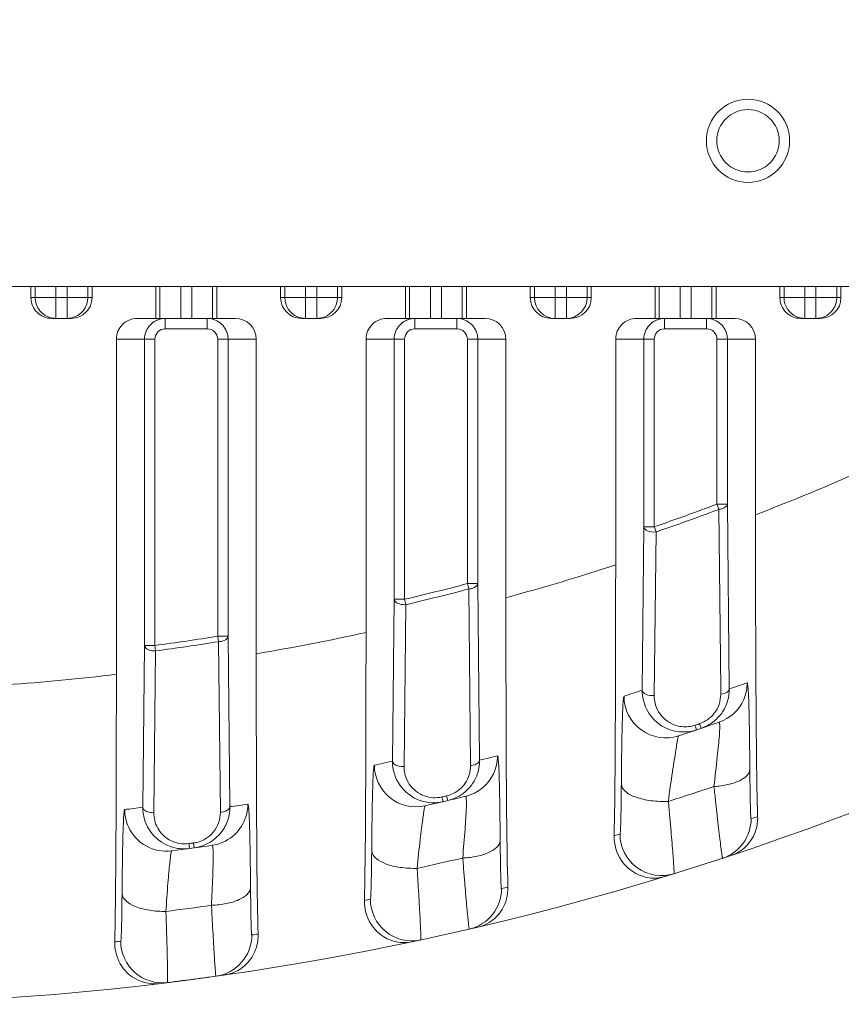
# Model space of a CAD drawing. Header units: millimetres. Extents: x 29170 to 33192, y 579 to 3108.
# Tile 84 of 256: x 29546 to 29586, y 1929 to 1977. Entities that reach past the tile are written whole.
import ezdxf

# ---------------------------------------------------------------- set-up
doc = ezdxf.new("R2010")
doc.units = ezdxf.units.MM
doc.layers.add('细实线', color=7, linetype='Continuous', lineweight=13)

msp = doc.modelspace()

# ---------------------------------------------------------------- linework, layer by layer
at = {"layer": '细实线'}
for p, q in [((29483.189, 1963.685), (29588.901, 1963.685)), ((29546.576, 1963.685), (29546.576, 1963.148)), ((29546.777, 1963.148), (29546.777, 1963.685)), ((29547.777, 1962.148), (29547.777, 1963.685)), ((29548.312, 1962.148), (29548.312, 1963.685)), ((29549.312, 1963.685), (29549.312, 1963.148)), ((29549.513, 1963.148), (29549.513, 1963.685)), ((29552.576, 1963.685), (29552.576, 1962.148)), ((29552.777, 1962.148), (29552.777, 1963.685)), ((29553.777, 1962.148), (29553.777, 1963.685)), ((29554.312, 1963.685), (29554.312, 1962.148)), ((29555.312, 1963.685), (29555.312, 1962.148)), ((29555.513, 1962.148), (29555.513, 1963.685)), ((29558.576, 1963.685), (29558.576, 1963.148)), ((29558.777, 1963.148), (29558.777, 1963.685)), ((29559.777, 1962.148), (29559.777, 1963.685)), ((29560.312, 1963.148), (29560.312, 1963.685)), ((29561.312, 1963.685), (29561.312, 1963.148)), ((29561.513, 1963.148), (29561.513, 1963.685)), ((29564.576, 1963.685), (29564.576, 1962.148)), ((29564.777, 1962.148), (29564.777, 1963.685)), ((29565.777, 1963.685), (29565.777, 1962.148)), ((29566.312, 1963.685), (29566.312, 1962.148)), ((29567.312, 1963.685), (29567.312, 1962.148)), ((29567.513, 1962.148), (29567.513, 1963.685)), ((29570.576, 1963.685), (29570.576, 1963.148)), ((29570.777, 1963.148), (29570.777, 1963.685)), ((29571.777, 1963.685), (29571.777, 1962.148)), ((29572.312, 1962.148), (29572.312, 1963.685)), ((29573.312, 1963.685), (29573.312, 1963.148)), ((29573.513, 1963.148), (29573.513, 1963.685)), ((29576.576, 1963.685), (29576.576, 1962.148)), ((29576.777, 1962.148), (29576.777, 1963.685)), ((29577.777, 1963.685), (29577.777, 1962.148)), ((29578.312, 1962.148), (29578.312, 1963.685)), ((29579.312, 1963.685), (29579.312, 1962.148)), ((29579.513, 1962.148), (29579.513, 1963.685)), ((29582.576, 1963.685), (29582.576, 1963.148)), ((29582.777, 1963.685), (29582.777, 1963.148)), ((29583.777, 1962.148), (29583.777, 1963.685)), ((29584.312, 1962.148), (29584.312, 1963.685)), ((29585.312, 1963.148), (29585.312, 1963.685)), ((29585.513, 1963.148), (29585.513, 1963.685)), ((29549.513, 1963.148), (29546.576, 1963.148)), ((29561.513, 1963.148), (29558.576, 1963.148)), ((29560.312, 1962.148), (29560.312, 1963.148)), ((29570.576, 1963.148), (29573.513, 1963.148)), ((29585.513, 1963.148), (29582.576, 1963.148)), ((29548.513, 1962.148), (29547.577, 1962.148)), ((29551.683, 1962.148), (29556.406, 1962.148)), ((29553.036, 1962.148), (29553.036, 1961.648)), ((29555.053, 1962.148), (29555.053, 1961.648)), ((29560.513, 1962.148), (29559.577, 1962.148)), ((29563.683, 1962.148), (29568.406, 1962.148)), ((29565.036, 1962.148), (29565.036, 1961.648)), ((29567.053, 1962.148), (29567.053, 1961.648)), ((29571.577, 1962.148), (29572.513, 1962.148)), ((29575.683, 1962.148), (29580.406, 1962.148)), ((29577.036, 1962.148), (29577.036, 1961.648)), ((29579.053, 1962.148), (29579.053, 1961.648)), ((29584.513, 1962.148), (29583.577, 1962.148)), ((29553.036, 1961.648), (29555.053, 1961.648)), ((29565.036, 1961.648), (29567.053, 1961.648)), ((29577.036, 1961.648), (29579.053, 1961.648)), ((29550.683, 1961.148), (29552.536, 1961.148)), ((29550.683, 1961.148), (29550.683, 1945.046)), ((29552.036, 1946.432), (29552.036, 1961.148)), ((29552.536, 1946.432), (29552.536, 1961.148)), ((29557.406, 1961.148), (29555.553, 1961.148)), ((29555.553, 1961.148), (29555.553, 1946.875)), ((29556.053, 1961.148), (29556.053, 1946.875)), ((29557.406, 1946.032), (29557.406, 1961.148)), ((29562.683, 1961.148), (29564.536, 1961.148)), ((29562.683, 1961.148), (29562.683, 1947.057)), ((29564.036, 1948.65), (29564.036, 1961.148)), ((29564.536, 1948.65), (29564.536, 1961.148)), ((29567.553, 1961.148), (29569.406, 1961.148)), ((29567.553, 1961.148), (29567.553, 1949.404)), ((29568.053, 1961.148), (29568.053, 1949.404)), ((29569.406, 1948.728), (29569.406, 1961.148)), ((29574.683, 1961.148), (29576.536, 1961.148)), ((29574.683, 1961.148), (29574.683, 1950.307)), ((29576.036, 1952.134), (29576.036, 1961.148)), ((29576.536, 1952.137), (29576.536, 1961.148)), ((29579.553, 1961.148), (29581.406, 1961.148)), ((29579.553, 1961.148), (29579.553, 1953.219)), ((29580.053, 1961.148), (29580.053, 1953.222)), ((29581.406, 1952.715), (29581.406, 1961.148)), ((29580.053, 1953.222), (29579.553, 1953.222)), ((29579.553, 1953.222), (29579.646, 1952.974)), ((29579.645, 1952.973), (29579.73, 1944.339)), ((29580.053, 1953.222), (29580.145, 1944.343)), ((29575.955, 1944.279), (29576.036, 1952.134)), ((29576.536, 1952.135), (29576.036, 1952.135)), ((29576.623, 1951.884), (29576.536, 1952.135)), ((29576.536, 1944.027), (29576.622, 1951.884)), ((29568.053, 1949.404), (29567.553, 1949.404)), ((29567.553, 1949.404), (29567.621, 1949.147)), ((29567.619, 1949.147), (29567.707, 1940.662)), ((29568.053, 1949.404), (29568.143, 1940.92)), ((29563.954, 1940.875), (29564.036, 1948.65)), ((29564.536, 1948.65), (29564.036, 1948.65)), ((29564.597, 1948.392), (29564.536, 1948.65)), ((29564.511, 1940.616), (29564.596, 1948.392)), ((29556.053, 1946.875), (29555.553, 1946.875)), ((29555.553, 1946.875), (29555.595, 1946.613)), ((29556.053, 1946.875), (29556.142, 1938.684)), ((29551.952, 1938.658), (29552.036, 1946.432)), ((29552.536, 1946.432), (29552.036, 1946.432)), ((29552.571, 1946.169), (29552.536, 1946.432)), ((29555.594, 1946.613), (29555.681, 1938.422)), ((29552.485, 1938.395), (29552.571, 1946.169)), ((29579.73, 1944.339), (29579.732, 1944.093)), ((29578.535, 1942.48), (29578.495, 1942.599)), ((29578.57, 1942.376), (29578.535, 1942.48)), ((29578.795, 1942.451), (29578.72, 1942.674)), ((29566.363, 1939.029), (29566.334, 1939.152)), ((29566.613, 1938.975), (29566.559, 1939.204)), ((29566.387, 1938.923), (29566.363, 1939.029)), ((29554.19, 1936.783), (29554.173, 1936.907)), ((29554.205, 1936.674), (29554.19, 1936.783)), ((29554.43, 1936.705), (29554.398, 1936.938))]:
    msp.add_line(p, q, dxfattribs=at)
for radius in [2, 1.5]:
    msp.add_circle((29581.045, 1970.685), radius, dxfattribs=at)
for centre, radius, start, end in [((29536.045, 2069.185), 140, 214.31294, 355.47232), ((29547.777, 1963.148), 1, 179.9933, 258.6657), ((29548.312, 1963.148), 1, 281.3343, 0.0067), ((29559.778, 1963.148), 1, 180.0033, 247.3116), ((29560.312, 1963.148), 1, 292.6884, 359.9967), ((29571.777, 1963.148), 1, 179.9958, 269.9955), ((29572.312, 1963.148), 1, 270.0045, 0.0042), ((29583.778, 1963.148), 1, 180.0033, 247.3116), ((29584.312, 1963.148), 1, 292.6884, 359.9967), ((29547.778, 1963.15), 1.001, 258.6278, 269.9503), ((29548.311, 1963.15), 1.001, 270.0497, 281.3722), ((29553.037, 1961.146), 1.002, 103.9957, 116.8989), ((29553.037, 1961.143), 1.005, 90.0317, 103.9507), ((29559.778, 1963.153), 1.005, 247.3902, 258.6642), ((29559.778, 1963.15), 1.001, 258.6278, 269.9503), ((29560.311, 1963.15), 1.001, 270.0497, 281.3722), ((29560.311, 1963.153), 1.005, 281.3358, 292.6098), ((29565.037, 1961.146), 1.002, 103.9957, 116.8989), ((29565.037, 1961.143), 1.005, 90.0317, 103.9507), ((29577.037, 1961.146), 1.002, 103.9957, 116.8989), ((29577.037, 1961.143), 1.005, 90.0317, 103.9507), ((29583.778, 1963.153), 1.005, 247.3902, 258.6642), ((29583.778, 1963.15), 1.001, 258.6278, 269.9503), ((29584.311, 1963.15), 1.001, 270.0497, 281.3722), ((29584.311, 1963.153), 1.005, 281.3358, 292.6098), ((29553.036, 1961.148), 0.5, 89.9965, 179.9947), ((29555.053, 1961.148), 0.5, 0.0048, 90.0039), ((29555.051, 1961.147), 1.002, 14.0802, 27.005), ((29555.048, 1961.147), 1.005, 0.0355, 14.0322), ((29565.036, 1961.148), 0.5, 89.9965, 179.9947), ((29567.053, 1961.148), 0.5, 0.0053, 90.0035), ((29567.051, 1961.147), 1.002, 13.9964, 26.9004), ((29567.049, 1961.147), 1.005, 0.0317, 13.9514), ((29577.036, 1961.148), 0.5, 89.9965, 179.9947), ((29579.053, 1961.148), 0.5, 0.0053, 90.0035), ((29579.051, 1961.147), 1.002, 13.9964, 26.9004), ((29579.049, 1961.147), 1.005, 0.0317, 13.9514), ((29546.034, 2045.551), 99.346, 290.8576, 294.15233), ((29536.045, 2069.185), 123.857, 289.08241, 290.56524), ((29536.045, 2069.185), 124.122, 289.08192, 290.56491), ((29543.567, 2044.666), 99.357, 285.07385, 288.2507), ((29536.045, 2069.185), 123.857, 283.29911, 284.73782), ((29536.045, 2069.185), 124.122, 283.29873, 284.73719), ((29536.045, 2069.185), 123.857, 277.65158, 279.06239), ((29541.102, 2044.051), 99.366, 279.4437, 282.54375), ((29536.045, 2069.185), 124.122, 277.65131, 279.06203), ((29538.64, 2043.687), 99.374, 273.90437, 276.961), ((29538.039, 2069.203), 131.768, 288.63543, 289.03026), ((29534.039, 2069.203), 131.768, 288.1497, 288.54819), ((29577.085, 1943.991), 2, 180.0071, 288.1383), ((29578.245, 1944.08), 1.487, 341.1376, 0.5086), ((29578.151, 1944.33), 1.993, 341.0912, 0.3824), ((29578.248, 1944.082), 1.485, 322.3021, 341.0057), ((29579.004, 1944.636), 2, 289.0312, 336.3517), ((29578.159, 1944.332), 1.987, 322.3153, 340.9571), ((29577.936, 1944.249), 1.977, 217.4352, 271.5658), ((29578.242, 1944.09), 1.495, 304.6726, 322.1878), ((29578.157, 1944.338), 1.992, 304.6937, 322.2056), ((29536.039, 2069.202), 133.768, 288.1497, 289.03027), ((29536.045, 2069.185), 133.515, 288.53862, 288.64039), ((29578.236, 1944.105), 1.51, 288.6927, 304.5724), ((29578.152, 1944.353), 2.007, 288.6853, 304.5897), ((29577.933, 1944.278), 2.005, 271.6066, 288.4959), ((29538.041, 2069.201), 131.766, 283.20602, 283.59084), ((29534.041, 2069.201), 131.766, 282.73368, 283.12109), ((29565.085, 1940.676), 2, 180.0007, 282.7285), ((29566.23, 1940.646), 1.477, 325.9071, 0.6264), ((29566.148, 1940.905), 1.996, 342.5844, 0.4074), ((29567.004, 1941.124), 2, 283.5919, 334.5378), ((29566.16, 1940.905), 1.983, 325.9241, 342.4889), ((29565.933, 1940.848), 1.977, 215.6411, 266.9669), ((29566.222, 1940.653), 1.487, 296.1436, 325.8631), ((29566.158, 1940.91), 1.988, 310.4666, 325.8441), ((29536.039, 2069.203), 136.619, 287.54228, 288.50879), ((29536.041, 2069.201), 133.766, 282.73368, 283.59085), ((29536.045, 2069.185), 133.515, 283.11241, 283.21147), ((29566.214, 1940.67), 1.505, 283.2313, 296.1332), ((29554.148, 1938.668), 1.994, 349.2107, 0.4548), ((29538.043, 2069.198), 131.763, 277.89515, 278.27392), ((29565.934, 1940.876), 2.006, 267.0007, 283.0716), ((29534.043, 2069.198), 131.763, 277.43136, 277.81167), ((29554.2, 1938.406), 1.481, 320.1346, 0.6254), ((29538.044, 2069.185), 138, 288.22163, 288.35828), ((29579.537, 1938.146), 1.972, 343.0159, 1.829), ((29553.932, 1938.634), 1.978, 200.1213, 259.289), ((29555.004, 1938.807), 2, 278.2797, 339.5714), ((29579.197, 1938.105), 1.999, 288.21, 0.0155), ((29553.085, 1938.542), 2, 204.3625, 277.4221), ((29554.198, 1938.41), 1.485, 283.7732, 320.0776), ((29534.045, 2069.185), 138, 287.09513, 287.21764), ((29576.893, 1937.37), 2, 180.0052, 287.2052), ((29553.969, 1938.383), 1.49, 240.2221, 251.377), ((29536.043, 2069.198), 133.763, 277.43136, 278.27392), ((29553.967, 1938.375), 1.481, 251.3709, 259.2607), ((29536.045, 2069.185), 133.515, 277.80376, 277.90113), ((29554.191, 1938.428), 1.504, 277.901, 283.8494), ((29553.935, 1938.661), 2.005, 259.3496, 277.7582), ((29536.041, 2069.2), 136.615, 282.29826, 283.24067), ((29567.197, 1934.747), 1.999, 283.0343, 0.0164), ((29538.044, 2069.185), 138, 283.04622, 283.17714), ((29567.511, 1934.76), 1.993, 345.46, 1.7004), ((29536.043, 2069.197), 136.612, 277.1572, 278.08451), ((29534.045, 2069.185), 138, 281.94524, 282.06643), ((29564.893, 1934.234), 2, 179.9985, 282.0601), ((29555.196, 1932.521), 2, 277.9794, 0.0025), ((29538.044, 2069.185), 138, 277.97728, 278.10398), ((29534.045, 2069.185), 138, 276.8917, 277.01269), ((29552.893, 1932.218), 2, 179.9975, 277.0075), ((29536.045, 2069.185), 140, 277.01654, 278.17982)]:
    msp.add_arc(centre, radius, start, end, dxfattribs=at)
for centre, start_param, end_param in [((29547.577, 1963.148), -3.141593, -1.570796), ((29548.513, 1963.148), -1.570796, 0), ((29559.577, 1963.148), 3.141593, 4.712389), ((29560.513, 1963.148), -1.570796, 0), ((29571.577, 1963.148), 3.141593, 4.712389), ((29572.513, 1963.148), -1.570796, 0), ((29583.577, 1963.148), -3.141593, -1.570796), ((29584.513, 1963.148), -1.570796, 0), ((29551.683, 1961.148), 1.570796, 3.141593), ((29556.406, 1961.148), 0, 1.570796), ((29563.683, 1961.148), 1.570796, 3.141593), ((29568.406, 1961.148), 0, 1.570796), ((29575.683, 1961.148), 1.570796, 3.141593), ((29580.406, 1961.148), 0, 1.570796)]:
    msp.add_ellipse(centre, major_axis=(1, 0), ratio=0.999848, start_param=start_param, end_param=end_param, dxfattribs=at)
for points in [[(29552.113, 1961.533), (29552.202, 1961.746), (29552.378, 1961.935), (29552.583, 1962.04)], [(29555.053, 1962.148), (29555.185, 1962.148), (29555.32, 1962.121), (29555.442, 1962.069)], [(29555.442, 1962.069), (29555.652, 1961.981), (29555.84, 1961.806), (29555.944, 1961.602)], [(29564.113, 1961.533), (29564.202, 1961.746), (29564.378, 1961.935), (29564.583, 1962.04)], [(29567.053, 1962.148), (29567.184, 1962.148), (29567.317, 1962.121), (29567.438, 1962.071)], [(29567.438, 1962.071), (29567.651, 1961.982), (29567.84, 1961.806), (29567.945, 1961.601)], [(29576.113, 1961.533), (29576.202, 1961.746), (29576.378, 1961.935), (29576.583, 1962.04)], [(29579.053, 1962.148), (29579.184, 1962.148), (29579.317, 1962.121), (29579.438, 1962.071)], [(29579.438, 1962.071), (29579.651, 1961.982), (29579.84, 1961.806), (29579.945, 1961.601)], [(29552.036, 1961.148), (29552.036, 1961.279), (29552.063, 1961.412), (29552.113, 1961.533)], [(29564.036, 1961.148), (29564.036, 1961.279), (29564.063, 1961.412), (29564.113, 1961.533)], [(29576.036, 1961.148), (29576.036, 1961.279), (29576.063, 1961.412), (29576.113, 1961.533)], [(29580.836, 1943.834), (29580.945, 1944.084), (29581.004, 1944.363), (29581.004, 1944.636)], [(29576.366, 1943.047), (29576.103, 1943.391), (29575.952, 1943.846), (29575.955, 1944.279)], [(29568.81, 1940.265), (29568.936, 1940.53), (29569.004, 1940.831), (29569.004, 1941.125)], [(29564.326, 1939.696), (29564.086, 1940.031), (29563.95, 1940.463), (29563.954, 1940.875)], [(29566.334, 1939.152), (29566.061, 1939.088), (29565.757, 1939.105), (29565.493, 1939.199)], [(29567.448, 1939.397), (29567.211, 1939.195), (29566.916, 1939.047), (29566.613, 1938.975)], [(29556.878, 1938.109), (29556.961, 1938.33), (29557.004, 1938.57), (29557.004, 1938.807)], [(29551.263, 1937.717), (29551.147, 1937.973), (29551.085, 1938.261), (29551.085, 1938.542)], [(29552.074, 1937.954), (29551.992, 1938.177), (29551.95, 1938.42), (29551.952, 1938.658)], [(29556.106, 1938.295), (29556.063, 1938.069), (29555.979, 1937.848), (29555.861, 1937.65)], [(29555.861, 1937.65), (29555.713, 1937.403), (29555.504, 1937.183), (29555.265, 1937.023)], [(29554.173, 1936.907), (29554.014, 1936.885), (29553.849, 1936.889), (29553.691, 1936.919)], [(29555.265, 1937.023), (29555.018, 1936.857), (29554.725, 1936.746), (29554.43, 1936.705)]]:
    msp.add_open_spline(points, degree=3, dxfattribs=at)
for points, knots in [([(29579.646, 1952.974), (29579.7, 1952.977), (29579.852, 1953.006), (29580.049, 1953.112), (29580.053, 1953.222)], [0, 0, 0, 0, 0.329893, 1, 1, 1, 1]), ([(29581.406, 1952.715), (29581.406, 1950.015), (29581.41, 1946.09), (29581.448, 1941.254), (29581.48, 1939.119), (29581.508, 1938.209)], [0, 0, 0, 0, 0.558376, 0.811736, 1, 1, 1, 1]), ([(29576.036, 1952.135), (29576.039, 1952.046), (29576.268, 1951.883), (29576.487, 1951.873), (29576.623, 1951.884)], [0, 0, 0, 0, 0.392873, 1, 1, 1, 1]), ([(29574.683, 1950.307), (29574.683, 1947.988), (29574.675, 1943.646), (29574.649, 1939.305), (29574.611, 1937.283)], [0, 0, 0, 0, 0.534175, 1, 1, 1, 1]), ([(29567.621, 1949.147), (29567.677, 1949.149), (29567.839, 1949.177), (29568.049, 1949.287), (29568.053, 1949.404)], [0, 0, 0, 0, 0.327932, 1, 1, 1, 1]), ([(29564.036, 1948.65), (29564.037, 1948.612), (29564.099, 1948.498), (29564.312, 1948.405), (29564.495, 1948.387), (29564.597, 1948.392)], [0, 0, 0, 0, 0.173904, 0.539013, 1, 1, 1, 1]), ([(29569.406, 1948.728), (29569.406, 1946.15), (29569.419, 1941.514), (29569.443, 1936.877), (29569.503, 1934.819)], [0, 0, 0, 0, 0.556025, 1, 1, 1, 1]), ([(29555.595, 1946.613), (29555.654, 1946.613), (29555.824, 1946.638), (29556.049, 1946.752), (29556.053, 1946.875)], [0, 0, 0, 0, 0.326502, 1, 1, 1, 1]), ([(29562.608, 1934.174), (29562.648, 1936.156), (29562.675, 1940.451), (29562.683, 1944.745), (29562.683, 1947.057)], [0, 0, 0, 0, 0.461665, 1, 1, 1, 1]), ([(29552.036, 1946.432), (29552.037, 1946.394), (29552.094, 1946.283), (29552.297, 1946.188), (29552.473, 1946.166), (29552.571, 1946.169)], [0, 0, 0, 0, 0.176181, 0.539514, 1, 1, 1, 1]), ([(29557.406, 1946.032), (29557.406, 1943.548), (29557.417, 1939.059), (29557.443, 1934.569), (29557.498, 1932.563)], [0, 0, 0, 0, 0.553146, 1, 1, 1, 1]), ([(29550.604, 1932.182), (29550.647, 1934.144), (29550.674, 1938.432), (29550.683, 1942.72), (29550.683, 1945.046)], [0, 0, 0, 0, 0.457651, 1, 1, 1, 1]), ([(29581.133, 1940.473), (29581.13, 1940.802), (29581.124, 1941.426), (29581.113, 1942.303), (29581.099, 1943.049), (29581.083, 1943.656), (29581.065, 1944.086), (29581.05, 1944.413), (29581.03, 1944.53), (29581.019, 1944.641), (29581.004, 1944.636)], [0, 0, 0, 0, 0.236525, 0.449296, 0.630578, 0.775088, 0.881295, 0.951026, 0.98876, 1, 1, 1, 1]), ([(29575.085, 1943.991), (29575.066, 1943.985), (29575.066, 1943.884), (29575.035, 1943.732), (29575.026, 1943.41), (29575.005, 1942.963), (29574.991, 1942.352), (29574.976, 1941.6), (29574.965, 1940.72), (29574.959, 1940.094), (29574.956, 1939.764)], [0, 0, 0, 0, 0.013985, 0.054084, 0.125463, 0.232324, 0.376343, 0.556026, 0.766381, 1, 1, 1, 1]), ([(29575.955, 1944.279), (29575.958, 1944.191), (29576.184, 1944.027), (29576.401, 1944.017), (29576.536, 1944.027)], [0, 0, 0, 0, 0.393407, 1, 1, 1, 1]), ([(29577.61, 1942.578), (29577.298, 1942.667), (29576.731, 1943.063), (29576.533, 1943.717), (29576.536, 1944.027)], [0, 0, 0, 0, 0.512132, 1, 1, 1, 1]), ([(29580.145, 1944.343), (29580.144, 1944.312), (29580.069, 1944.148), (29579.869, 1944.106), (29579.732, 1944.093)], [0, 0, 0, 0, 0.181472, 1, 1, 1, 1]), ([(29578.495, 1942.599), (29578.423, 1942.574), (29578.134, 1942.501), (29577.823, 1942.517), (29577.61, 1942.578)], [0, 0, 0, 0, 0.255973, 1, 1, 1, 1]), ([(29579.408, 1939.651), (29579.457, 1940.126), (29579.536, 1940.792), (29579.626, 1941.603), (29579.665, 1942.052), (29579.685, 1942.365), (29579.683, 1942.592), (29579.681, 1942.677), (29579.666, 1942.749), (29579.656, 1942.745)], [0, 0, 0, 0, 0.46033, 0.644724, 0.788493, 0.890749, 0.955696, 0.989849, 1, 1, 1, 1]), ([(29577.708, 1942.09), (29577.694, 1942.085), (29577.683, 1942.018), (29577.653, 1941.907), (29577.62, 1941.678), (29577.566, 1941.351), (29577.496, 1940.898), (29577.367, 1940.083), (29577.273, 1939.415), (29577.217, 1938.938)], [0, 0, 0, 0, 0.01379, 0.051626, 0.119513, 0.223376, 0.366841, 0.548799, 1, 1, 1, 1]), ([(29569.133, 1937.06), (29569.13, 1937.385), (29569.124, 1937.999), (29569.113, 1938.859), (29569.098, 1939.587), (29569.083, 1940.176), (29569.064, 1940.593), (29569.05, 1940.906), (29569.029, 1941.023), (29569.019, 1941.129), (29569.004, 1941.125)], [0, 0, 0, 0, 0.23893, 0.452697, 0.633676, 0.77711, 0.882133, 0.951045, 0.988505, 1, 1, 1, 1]), ([(29563.085, 1940.676), (29563.067, 1940.672), (29563.065, 1940.573), (29563.036, 1940.433), (29563.026, 1940.122), (29563.005, 1939.693), (29562.991, 1939.102), (29562.976, 1938.37), (29562.965, 1937.507), (29562.959, 1936.892), (29562.956, 1936.567)], [0, 0, 0, 0, 0.013433, 0.052578, 0.122678, 0.228199, 0.371321, 0.551174, 0.763198, 1, 1, 1, 1]), ([(29563.954, 1940.875), (29563.955, 1940.837), (29564.016, 1940.723), (29564.228, 1940.63), (29564.41, 1940.611), (29564.511, 1940.616)], [0, 0, 0, 0, 0.17427, 0.539112, 1, 1, 1, 1]), ([(29565.493, 1939.199), (29565.201, 1939.304), (29564.685, 1939.703), (29564.507, 1940.323), (29564.511, 1940.616)], [0, 0, 0, 0, 0.513716, 1, 1, 1, 1]), ([(29568.143, 1940.92), (29568.142, 1940.887), (29568.1, 1940.792), (29567.936, 1940.698), (29567.79, 1940.668), (29567.707, 1940.662)], [0, 0, 0, 0, 0.179364, 0.537027, 1, 1, 1, 1]), ([(29579.408, 1939.651), (29579.634, 1939.665), (29580.059, 1939.727), (29580.668, 1939.906), (29581.124, 1940.227), (29581.133, 1940.473)], [0, 0, 0, 0, 0.338772, 0.630581, 1, 1, 1, 1]), ([(29581.196, 1938.106), (29581.183, 1938.101), (29581.191, 1938.197), (29581.168, 1938.28), (29581.168, 1938.506), (29581.156, 1938.774), (29581.15, 1939.124), (29581.14, 1939.695), (29581.136, 1940.153), (29581.133, 1940.473)], [0, 0, 0, 0, 0.017181, 0.069579, 0.156133, 0.274582, 0.42185, 0.594455, 1, 1, 1, 1]), ([(29574.956, 1939.764), (29574.954, 1939.443), (29574.949, 1938.985), (29574.939, 1938.41), (29574.932, 1938.061), (29574.923, 1937.779), (29574.916, 1937.589), (29574.908, 1937.477), (29574.905, 1937.42), (29574.898, 1937.391), (29574.897, 1937.371), (29574.893, 1937.37)], [0, 0, 0, 0, 0.401966, 0.573381, 0.720076, 0.838695, 0.926224, 0.957593, 0.980374, 0.99448, 1, 1, 1, 1]), ([(29577.217, 1938.938), (29576.939, 1938.925), (29576.407, 1938.943), (29575.698, 1939.103), (29575.172, 1939.34), (29574.961, 1939.635), (29574.956, 1939.764)], [0, 0, 0, 0, 0.32668, 0.621654, 0.847826, 1, 1, 1, 1]), ([(29579.822, 1936.206), (29579.817, 1936.204), (29579.814, 1936.237), (29579.803, 1936.268), (29579.792, 1936.35), (29579.768, 1936.503), (29579.734, 1936.774), (29579.685, 1937.175), (29579.627, 1937.677), (29579.56, 1938.268), (29579.486, 1938.936), (29579.435, 1939.406), (29579.408, 1939.651)], [0, 0, 0, 0, 0.004365, 0.017357, 0.039044, 0.069356, 0.155068, 0.272574, 0.419181, 0.591755, 0.786806, 1, 1, 1, 1]), ([(29567.332, 1936.217), (29567.366, 1936.678), (29567.421, 1937.322), (29567.48, 1938.103), (29567.503, 1938.527), (29567.511, 1938.822), (29567.505, 1939.034), (29567.498, 1939.117), (29567.484, 1939.183), (29567.474, 1939.181)], [0, 0, 0, 0, 0.466881, 0.65017, 0.791518, 0.891646, 0.955445, 0.989392, 1, 1, 1, 1]), ([(29556.142, 1938.684), (29556.141, 1938.65), (29556.095, 1938.551), (29555.922, 1938.455), (29555.768, 1938.426), (29555.681, 1938.422)], [0, 0, 0, 0, 0.179394, 0.538362, 1, 1, 1, 1]), ([(29557.133, 1934.801), (29557.13, 1935.122), (29557.124, 1935.73), (29557.113, 1936.58), (29557.098, 1937.298), (29557.083, 1937.875), (29557.064, 1938.284), (29557.05, 1938.589), (29557.028, 1938.708), (29557.02, 1938.809), (29557.004, 1938.807)], [0, 0, 0, 0, 0.240306, 0.454553, 0.635232, 0.777959, 0.882283, 0.950781, 0.988202, 1, 1, 1, 1]), ([(29565.526, 1938.725), (29565.513, 1938.722), (29565.502, 1938.658), (29565.475, 1938.558), (29565.448, 1938.345), (29565.405, 1938.04), (29565.351, 1937.613), (29565.252, 1936.828), (29565.182, 1936.183), (29565.14, 1935.72)], [0, 0, 0, 0, 0.013211, 0.04984, 0.115821, 0.217223, 0.358491, 0.540081, 1, 1, 1, 1]), ([(29577.217, 1938.938), (29577.24, 1938.692), (29577.282, 1938.221), (29577.341, 1937.55), (29577.391, 1936.956), (29577.431, 1936.45), (29577.461, 1936.045), (29577.48, 1935.771), (29577.486, 1935.612), (29577.491, 1935.53), (29577.486, 1935.491), (29577.49, 1935.461), (29577.485, 1935.459)], [0, 0, 0, 0, 0.212259, 0.40652, 0.578535, 0.724885, 0.842492, 0.928686, 0.959378, 0.981529, 0.99506, 1, 1, 1, 1]), ([(29551.085, 1938.542), (29551.068, 1938.54), (29551.065, 1938.443), (29551.037, 1938.31), (29551.026, 1938.007), (29551.006, 1937.59), (29550.991, 1937.011), (29550.977, 1936.292), (29550.965, 1935.44), (29550.959, 1934.831), (29550.956, 1934.51)], [0, 0, 0, 0, 0.012951, 0.051382, 0.120595, 0.225229, 0.36778, 0.547791, 0.760989, 1, 1, 1, 1]), ([(29551.952, 1938.658), (29551.953, 1938.621), (29552.009, 1938.509), (29552.212, 1938.414), (29552.387, 1938.392), (29552.485, 1938.395)], [0, 0, 0, 0, 0.176349, 0.539537, 1, 1, 1, 1]), ([(29553.229, 1937.09), (29552.998, 1937.222), (29552.612, 1937.612), (29552.482, 1938.142), (29552.485, 1938.395)], [0, 0, 0, 0, 0.51235, 1, 1, 1, 1]), ([(29577.06, 1935.328), (29576.846, 1935.263), (29576.357, 1935.209), (29575.577, 1935.441), (29574.822, 1936.12), (29574.603, 1936.87), (29574.611, 1937.283)], [0, 0, 0, 0, 0.185721, 0.398252, 0.657322, 1, 1, 1, 1]), ([(29581.423, 1937.57), (29581.331, 1937.268), (29581.016, 1936.743), (29580.499, 1936.431), (29580.247, 1936.347)], [0, 0, 0, 0, 0.542839, 1, 1, 1, 1]), ([(29555.255, 1933.943), (29555.274, 1934.396), (29555.305, 1935.026), (29555.332, 1935.788), (29555.339, 1936.196), (29555.337, 1936.481), (29555.327, 1936.683), (29555.316, 1936.767), (29555.303, 1936.829), (29555.292, 1936.828)], [0, 0, 0, 0, 0.470528, 0.65283, 0.792593, 0.89152, 0.954826, 0.988892, 1, 1, 1, 1]), ([(29567.332, 1936.217), (29567.565, 1936.228), (29568.008, 1936.286), (29568.645, 1936.468), (29569.123, 1936.803), (29569.133, 1937.06)], [0, 0, 0, 0, 0.336688, 0.628783, 1, 1, 1, 1]), ([(29569.196, 1934.747), (29569.183, 1934.745), (29569.192, 1934.834), (29569.169, 1934.918), (29569.168, 1935.135), (29569.157, 1935.396), (29569.15, 1935.736), (29569.14, 1936.296), (29569.136, 1936.745), (29569.133, 1937.06)], [0, 0, 0, 0, 0.017257, 0.069138, 0.154799, 0.272315, 0.418979, 0.591635, 1, 1, 1, 1]), ([(29553.344, 1936.559), (29553.331, 1936.557), (29553.32, 1936.496), (29553.298, 1936.403), (29553.275, 1936.199), (29553.243, 1935.909), (29553.204, 1935.498), (29553.136, 1934.734), (29553.091, 1934.104), (29553.064, 1933.65)], [0, 0, 0, 0, 0.012672, 0.048369, 0.113014, 0.212754, 0.352522, 0.533828, 1, 1, 1, 1]), ([(29562.956, 1936.567), (29562.954, 1936.251), (29562.949, 1935.802), (29562.939, 1935.238), (29562.932, 1934.899), (29562.923, 1934.627), (29562.916, 1934.444), (29562.908, 1934.337), (29562.905, 1934.282), (29562.899, 1934.255), (29562.897, 1934.235), (29562.893, 1934.234)], [0, 0, 0, 0, 0.405731, 0.577533, 0.723801, 0.841458, 0.927831, 0.958654, 0.980966, 0.994704, 1, 1, 1, 1]), ([(29565.14, 1935.72), (29564.869, 1935.711), (29564.342, 1935.744), (29563.588, 1935.907), (29562.967, 1936.263), (29562.956, 1936.567)], [0, 0, 0, 0, 0.331588, 0.628958, 1, 1, 1, 1]), ([(29567.648, 1932.799), (29567.643, 1932.798), (29567.641, 1932.83), (29567.63, 1932.862), (29567.622, 1932.942), (29567.603, 1933.094), (29567.576, 1933.361), (29567.539, 1933.757), (29567.495, 1934.255), (29567.444, 1934.841), (29567.389, 1935.505), (29567.351, 1935.972), (29567.332, 1936.217)], [0, 0, 0, 0, 0.004418, 0.017395, 0.038998, 0.069165, 0.154471, 0.271541, 0.417857, 0.590442, 0.785919, 1, 1, 1, 1]), ([(29565.14, 1935.72), (29565.156, 1935.475), (29565.185, 1935.007), (29565.225, 1934.341), (29565.258, 1933.753), (29565.285, 1933.253), (29565.303, 1932.853), (29565.314, 1932.583), (29565.316, 1932.427), (29565.319, 1932.347), (29565.313, 1932.31), (29565.316, 1932.28), (29565.311, 1932.279)], [0, 0, 0, 0, 0.213417, 0.408338, 0.580534, 0.726677, 0.843825, 0.929471, 0.959905, 0.981832, 0.995183, 1, 1, 1, 1]), ([(29550.956, 1934.51), (29550.953, 1934.197), (29550.949, 1933.754), (29550.939, 1933.198), (29550.931, 1932.866), (29550.924, 1932.597), (29550.913, 1932.407), (29550.909, 1932.284), (29550.899, 1932.238), (29550.897, 1932.218), (29550.893, 1932.218)], [0, 0, 0, 0, 0.408337, 0.580427, 0.726432, 0.843457, 0.929046, 0.981448, 0.9949, 1, 1, 1, 1]), ([(29553.064, 1933.65), (29552.8, 1933.645), (29552.289, 1933.684), (29551.555, 1933.854), (29550.967, 1934.214), (29550.956, 1934.51)], [0, 0, 0, 0, 0.332053, 0.627871, 1, 1, 1, 1]), ([(29555.255, 1933.943), (29555.497, 1933.951), (29555.957, 1934.005), (29556.62, 1934.187), (29557.123, 1934.533), (29557.133, 1934.801)], [0, 0, 0, 0, 0.335042, 0.627696, 1, 1, 1, 1]), ([(29557.196, 1932.521), (29557.183, 1932.519), (29557.192, 1932.605), (29557.169, 1932.69), (29557.169, 1932.901), (29557.157, 1933.158), (29557.15, 1933.492), (29557.14, 1934.045), (29557.136, 1934.489), (29557.133, 1934.801)], [0, 0, 0, 0, 0.017429, 0.069084, 0.154244, 0.271182, 0.417425, 0.590036, 1, 1, 1, 1]), ([(29555.474, 1930.54), (29555.469, 1930.539), (29555.468, 1930.571), (29555.458, 1930.603), (29555.452, 1930.683), (29555.437, 1930.834), (29555.419, 1931.1), (29555.392, 1931.493), (29555.362, 1931.988), (29555.328, 1932.572), (29555.292, 1933.233), (29555.268, 1933.699), (29555.255, 1933.943)], [0, 0, 0, 0, 0.004478, 0.017472, 0.039046, 0.069143, 0.154221, 0.271026, 0.417147, 0.589708, 0.78541, 1, 1, 1, 1]), ([(29564.886, 1932.188), (29564.674, 1932.144), (29564.2, 1932.132), (29563.47, 1932.405), (29562.79, 1933.083), (29562.6, 1933.788), (29562.608, 1934.174)], [0, 0, 0, 0, 0.188973, 0.403891, 0.663026, 1, 1, 1, 1]), ([(29569.44, 1934.26), (29569.348, 1933.904), (29568.984, 1933.29), (29568.365, 1932.967), (29568.073, 1932.898)], [0, 0, 0, 0, 0.550495, 1, 1, 1, 1]), ([(29553.064, 1933.65), (29553.072, 1933.406), (29553.088, 1932.939), (29553.109, 1932.276), (29553.126, 1931.691), (29553.138, 1931.195), (29553.145, 1930.799), (29553.149, 1930.532), (29553.146, 1930.379), (29553.147, 1930.3), (29553.14, 1930.263), (29553.142, 1930.233), (29553.137, 1930.233)], [0, 0, 0, 0, 0.214193, 0.409565, 0.581897, 0.727918, 0.844771, 0.930053, 0.960307, 0.982073, 0.995287, 1, 1, 1, 1]), ([(29557.498, 1932.563), (29557.501, 1932.454), (29557.481, 1932.062), (29557.341, 1931.679), (29557.19, 1931.442)], [0, 0, 0, 0, 0.281295, 1, 1, 1, 1]), ([(29552.712, 1930.181), (29552.277, 1930.129), (29551.502, 1930.335), (29550.763, 1931.16), (29550.596, 1931.822), (29550.604, 1932.182)], [0, 0, 0, 0, 0.405323, 0.666238, 1, 1, 1, 1]), ([(29557.19, 1931.442), (29557.038, 1931.204), (29556.65, 1930.818), (29556.14, 1930.635), (29555.899, 1930.6)], [0, 0, 0, 0, 0.537541, 1, 1, 1, 1])]:
    msp.add_open_spline(points, degree=3, knots=knots, dxfattribs=at)

doc.saveas('drawing.dxf')
